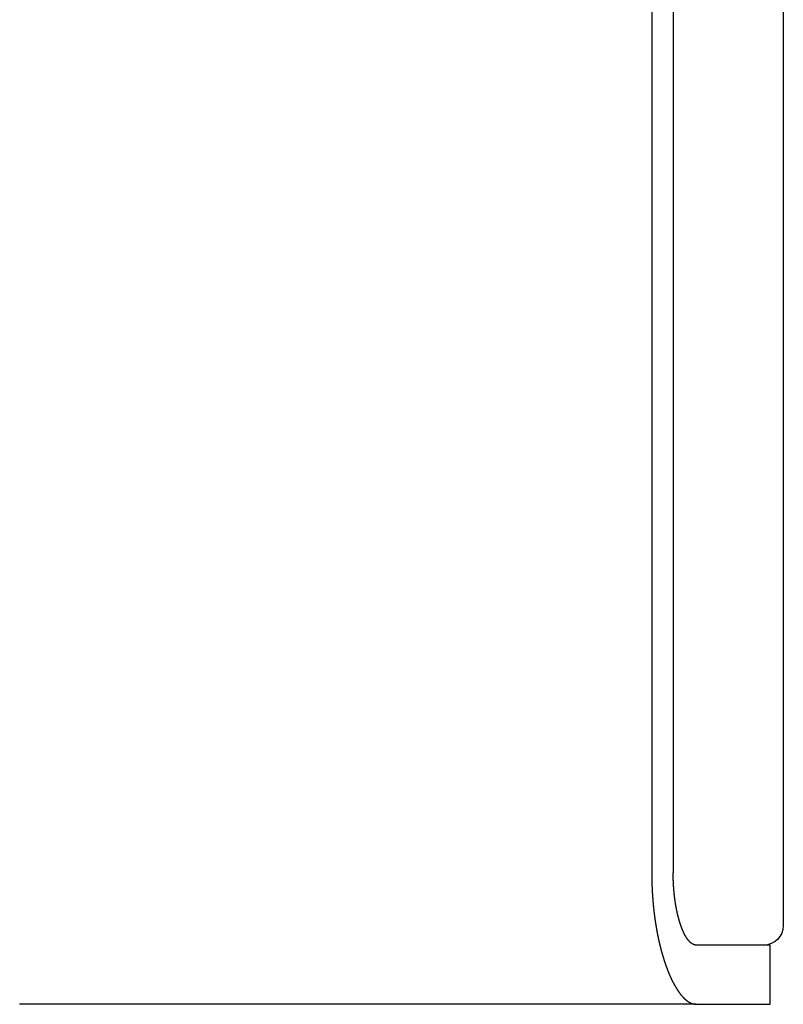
# Model space of a CAD drawing. Extents: x 744 to 2048, y 1140 to 2782.
# Tile 129 of 134: x 1882 to 1998, y 2249 to 2398. Entities that reach past the tile are written whole.
import ezdxf

# ---------------------------------------------------------------- set-up
doc = ezdxf.new("R2010")
doc.units = 0
doc.layers.add('KF_SONA_6_FRONT', color=7, linetype='CONTINUOUS')
doc.layers.add('KF_SONA_6_SIDE_1', color=7, linetype='CONTINUOUS')

# ---------------------------------------------------------------- blocks, each defined once
blk = doc.blocks.new('KF_SONA_6_SIDE_1')
at = {"layer": 'KF_SONA_6_SIDE_1'}
for p, q in [((202.59009, 143.84693), (202.59009, -184.50829)), ((182.59054, 135.84693), (182.59054, -190.15307)), ((185.85209, 135.84693), (185.85209, -190.15307)), ((202.59009, -183.44451), (202.59009, -198.15307)), ((200.59495, -201.15307), (189.36345, -201.15307)), ((200.59495, -210.15307), (200.59495, -201.15307)), ((189.36345, -210.15307), (165.49495, -210.15307)), ((189.36345, -210.15307), (200.59495, -210.15307))]:
    blk.add_line(p, q, dxfattribs=at)
for points in [[(182.591, -190.153, 0), (182.591, -190.179, 0), (182.591, -190.204, 0), (182.591, -190.23, 0), (182.591, -190.256, 0), (182.591, -190.282, 0), (182.591, -190.307, 0), (182.591, -190.333, 0), (182.591, -190.359, 0), (182.591, -190.385, 0), (182.591, -190.411, 0), (182.591, -190.436, 0), (182.591, -190.462, 0), (182.592, -190.488, 0), (182.592, -190.514, 0), (182.592, -190.54, 0), (182.592, -190.566, 0), (182.592, -190.592, 0), (182.593, -190.617, 0), (182.593, -190.643, 0), (182.593, -190.669, 0), (182.593, -190.695, 0), (182.594, -190.721, 0), (182.594, -190.747, 0), (182.594, -190.773, 0), (182.595, -190.799, 0), (182.595, -190.825, 0), (182.595, -190.851, 0), (182.596, -190.877, 0), (182.596, -190.903, 0), (182.596, -190.929, 0), (182.597, -190.955, 0), (182.597, -190.981, 0), (182.598, -191.007, 0), (182.598, -191.033, 0), (182.598, -191.059, 0), (182.599, -191.085, 0), (182.599, -191.111, 0), (182.6, -191.137, 0), (182.6, -191.163, 0), (182.601, -191.189, 0), (182.601, -191.215, 0), (182.602, -191.241, 0), (182.603, -191.267, 0), (182.603, -191.293, 0), (182.604, -191.319, 0), (182.604, -191.345, 0), (182.605, -191.372, 0), (182.605, -191.398, 0), (182.606, -191.424, 0), (182.607, -191.45, 0), (182.607, -191.476, 0), (182.608, -191.502, 0), (182.609, -191.528, 0), (182.609, -191.555, 0), (182.61, -191.581, 0), (182.611, -191.607, 0), (182.612, -191.633, 0), (182.612, -191.659, 0), (182.613, -191.685, 0), (182.614, -191.712, 0), (182.615, -191.738, 0), (182.616, -191.764, 0), (182.616, -191.79, 0), (182.617, -191.816, 0), (182.618, -191.843, 0), (182.619, -191.869, 0), (182.62, -191.895, 0), (182.621, -191.921, 0), (182.622, -191.948, 0), (182.622, -191.974, 0), (182.623, -192, 0), (182.624, -192.026, 0), (182.625, -192.053, 0), (182.626, -192.079, 0), (182.627, -192.105, 0), (182.628, -192.131, 0), (182.629, -192.158, 0), (182.63, -192.184, 0), (182.631, -192.21, 0), (182.632, -192.236, 0), (182.633, -192.263, 0), (182.634, -192.289, 0), (182.635, -192.315, 0), (182.637, -192.342, 0), (182.638, -192.368, 0), (182.639, -192.394, 0), (182.64, -192.42, 0), (182.641, -192.447, 0), (182.642, -192.473, 0), (182.643, -192.499, 0), (182.645, -192.526, 0), (182.646, -192.552, 0), (182.647, -192.578, 0), (182.648, -192.605, 0), (182.65, -192.631, 0), (182.651, -192.657, 0), (182.652, -192.684, 0), (182.653, -192.71, 0), (182.655, -192.736, 0), (182.656, -192.763, 0), (182.657, -192.789, 0), (182.659, -192.815, 0), (182.66, -192.842, 0), (182.661, -192.868, 0), (182.663, -192.894, 0), (182.664, -192.921, 0), (182.666, -192.947, 0), (182.667, -192.973, 0), (182.668, -193, 0), (182.67, -193.026, 0), (182.671, -193.052, 0), (182.673, -193.079, 0), (182.674, -193.105, 0), (182.676, -193.131, 0), (182.677, -193.158, 0), (182.679, -193.184, 0), (182.68, -193.21, 0), (182.682, -193.237, 0), (182.683, -193.263, 0), (182.685, -193.289, 0), (182.687, -193.316, 0), (182.688, -193.342, 0), (182.69, -193.368, 0), (182.692, -193.395, 0), (182.693, -193.421, 0), (182.695, -193.447, 0), (182.697, -193.474, 0), (182.698, -193.5, 0), (182.7, -193.526, 0), (182.702, -193.553, 0), (182.703, -193.579, 0), (182.705, -193.605, 0), (182.707, -193.632, 0), (182.709, -193.658, 0), (182.71, -193.684, 0), (182.712, -193.711, 0), (182.714, -193.737, 0), (182.716, -193.763, 0), (182.718, -193.79, 0), (182.72, -193.816, 0), (182.722, -193.842, 0), (182.723, -193.869, 0), (182.725, -193.895, 0), (182.727, -193.921, 0), (182.729, -193.948, 0), (182.731, -193.974, 0), (182.733, -194, 0), (182.735, -194.026, 0), (182.737, -194.053, 0), (182.739, -194.079, 0), (182.741, -194.105, 0), (182.743, -194.132, 0), (182.745, -194.158, 0), (182.747, -194.184, 0), (182.749, -194.21, 0), (182.751, -194.237, 0), (182.753, -194.263, 0), (182.755, -194.289, 0), (182.758, -194.315, 0), (182.76, -194.342, 0), (182.762, -194.368, 0), (182.764, -194.394, 0), (182.766, -194.42, 0), (182.768, -194.447, 0), (182.771, -194.473, 0), (182.773, -194.499, 0), (182.775, -194.525, 0), (182.777, -194.552, 0), (182.78, -194.578, 0), (182.782, -194.604, 0), (182.784, -194.63, 0), (182.786, -194.656, 0), (182.789, -194.683, 0), (182.791, -194.709, 0), (182.793, -194.735, 0), (182.796, -194.761, 0), (182.798, -194.787, 0), (182.8, -194.813, 0), (182.803, -194.84, 0), (182.805, -194.866, 0), (182.808, -194.892, 0), (182.81, -194.918, 0), (182.812, -194.944, 0), (182.815, -194.97, 0), (182.817, -194.996, 0), (182.82, -195.023, 0), (182.822, -195.049, 0), (182.825, -195.075, 0), (182.827, -195.101, 0), (182.83, -195.127, 0), (182.832, -195.153, 0)], [(186.261, -195.153, 0), (186.257, -195.129, 0), (186.253, -195.104, 0), (186.248, -195.08, 0), (186.244, -195.055, 0), (186.24, -195.031, 0), (186.236, -195.006, 0), (186.232, -194.981, 0), (186.228, -194.957, 0), (186.224, -194.932, 0), (186.22, -194.907, 0), (186.216, -194.883, 0), (186.212, -194.858, 0), (186.208, -194.833, 0), (186.204, -194.808, 0), (186.2, -194.783, 0), (186.196, -194.759, 0), (186.192, -194.734, 0), (186.189, -194.709, 0), (186.185, -194.684, 0), (186.181, -194.659, 0), (186.177, -194.634, 0), (186.173, -194.609, 0), (186.17, -194.583, 0), (186.166, -194.558, 0), (186.162, -194.533, 0), (186.158, -194.508, 0), (186.155, -194.483, 0), (186.151, -194.457, 0), (186.147, -194.432, 0), (186.144, -194.407, 0), (186.14, -194.381, 0), (186.137, -194.356, 0), (186.133, -194.331, 0), (186.13, -194.305, 0), (186.126, -194.28, 0), (186.123, -194.254, 0), (186.119, -194.229, 0), (186.116, -194.203, 0), (186.112, -194.178, 0), (186.109, -194.152, 0), (186.105, -194.126, 0), (186.102, -194.101, 0), (186.099, -194.075, 0), (186.095, -194.049, 0), (186.092, -194.024, 0), (186.089, -193.998, 0), (186.086, -193.972, 0), (186.082, -193.946, 0), (186.079, -193.92, 0), (186.076, -193.894, 0), (186.073, -193.869, 0), (186.07, -193.843, 0), (186.067, -193.817, 0), (186.064, -193.791, 0), (186.061, -193.765, 0), (186.057, -193.739, 0), (186.054, -193.713, 0), (186.051, -193.687, 0), (186.048, -193.661, 0), (186.046, -193.634, 0), (186.043, -193.608, 0), (186.04, -193.582, 0), (186.037, -193.556, 0), (186.034, -193.53, 0), (186.031, -193.504, 0), (186.028, -193.477, 0), (186.025, -193.451, 0), (186.023, -193.425, 0), (186.02, -193.399, 0), (186.017, -193.372, 0), (186.015, -193.346, 0), (186.012, -193.32, 0), (186.009, -193.293, 0), (186.007, -193.267, 0), (186.004, -193.241, 0), (186.001, -193.214, 0), (185.999, -193.188, 0), (185.996, -193.161, 0), (185.994, -193.135, 0), (185.991, -193.109, 0), (185.989, -193.082, 0), (185.986, -193.056, 0), (185.984, -193.029, 0), (185.981, -193.003, 0), (185.979, -192.976, 0), (185.977, -192.949, 0), (185.974, -192.923, 0), (185.972, -192.896, 0), (185.97, -192.87, 0), (185.967, -192.843, 0), (185.965, -192.817, 0), (185.963, -192.79, 0), (185.961, -192.763, 0), (185.958, -192.737, 0), (185.956, -192.71, 0), (185.954, -192.683, 0), (185.952, -192.657, 0), (185.95, -192.63, 0), (185.948, -192.603, 0), (185.946, -192.577, 0), (185.944, -192.55, 0), (185.942, -192.523, 0), (185.94, -192.497, 0), (185.938, -192.47, 0), (185.936, -192.443, 0), (185.934, -192.416, 0), (185.932, -192.39, 0), (185.93, -192.363, 0), (185.928, -192.336, 0), (185.926, -192.309, 0), (185.924, -192.283, 0), (185.923, -192.256, 0), (185.921, -192.229, 0), (185.919, -192.202, 0), (185.917, -192.176, 0), (185.916, -192.149, 0), (185.914, -192.122, 0), (185.912, -192.095, 0), (185.911, -192.068, 0), (185.909, -192.042, 0), (185.908, -192.015, 0), (185.906, -191.988, 0), (185.904, -191.961, 0), (185.903, -191.934, 0), (185.901, -191.908, 0), (185.9, -191.881, 0), (185.898, -191.854, 0), (185.897, -191.827, 0), (185.896, -191.8, 0), (185.894, -191.774, 0), (185.893, -191.747, 0), (185.892, -191.72, 0), (185.89, -191.693, 0), (185.889, -191.666, 0), (185.888, -191.64, 0), (185.886, -191.613, 0), (185.885, -191.586, 0), (185.884, -191.559, 0), (185.883, -191.532, 0), (185.882, -191.506, 0), (185.88, -191.479, 0), (185.879, -191.452, 0), (185.878, -191.425, 0), (185.877, -191.399, 0), (185.876, -191.372, 0), (185.875, -191.345, 0), (185.874, -191.318, 0), (185.873, -191.292, 0), (185.872, -191.265, 0), (185.871, -191.238, 0), (185.87, -191.212, 0), (185.869, -191.185, 0), (185.868, -191.158, 0), (185.868, -191.131, 0), (185.867, -191.105, 0), (185.866, -191.078, 0), (185.865, -191.051, 0), (185.864, -191.025, 0), (185.864, -190.998, 0), (185.863, -190.972, 0), (185.862, -190.945, 0), (185.862, -190.918, 0), (185.861, -190.892, 0), (185.86, -190.865, 0), (185.86, -190.839, 0), (185.859, -190.812, 0), (185.859, -190.786, 0), (185.858, -190.759, 0), (185.858, -190.732, 0), (185.857, -190.706, 0), (185.857, -190.679, 0), (185.856, -190.653, 0), (185.856, -190.627, 0), (185.855, -190.6, 0), (185.855, -190.574, 0), (185.855, -190.547, 0), (185.854, -190.521, 0), (185.854, -190.494, 0), (185.854, -190.468, 0), (185.853, -190.442, 0), (185.853, -190.415, 0), (185.853, -190.389, 0), (185.853, -190.363, 0), (185.853, -190.337, 0), (185.852, -190.31, 0), (185.852, -190.284, 0), (185.852, -190.258, 0), (185.852, -190.232, 0), (185.852, -190.205, 0), (185.852, -190.179, 0), (185.852, -190.153, 0)], [(182.832, -195.153, 0), (182.838, -195.205, 0), (182.843, -195.256, 0), (182.848, -195.308, 0), (182.853, -195.36, 0), (182.859, -195.411, 0), (182.864, -195.463, 0), (182.869, -195.514, 0), (182.875, -195.566, 0), (182.88, -195.617, 0), (182.886, -195.669, 0), (182.891, -195.72, 0), (182.897, -195.772, 0), (182.903, -195.823, 0), (182.909, -195.874, 0), (182.914, -195.926, 0), (182.92, -195.977, 0), (182.926, -196.028, 0), (182.932, -196.079, 0), (182.938, -196.13, 0), (182.944, -196.181, 0), (182.95, -196.232, 0), (182.957, -196.283, 0), (182.963, -196.334, 0), (182.969, -196.385, 0), (182.976, -196.436, 0), (182.982, -196.487, 0), (182.988, -196.538, 0), (182.995, -196.588, 0), (183.001, -196.639, 0), (183.008, -196.69, 0), (183.015, -196.74, 0), (183.021, -196.791, 0), (183.028, -196.841, 0), (183.035, -196.892, 0), (183.042, -196.942, 0), (183.048, -196.993, 0), (183.055, -197.043, 0), (183.062, -197.093, 0), (183.069, -197.143, 0), (183.076, -197.194, 0), (183.084, -197.244, 0), (183.091, -197.294, 0), (183.098, -197.344, 0), (183.105, -197.394, 0), (183.112, -197.444, 0), (183.12, -197.493, 0), (183.127, -197.543, 0), (183.135, -197.593, 0), (183.142, -197.642, 0), (183.15, -197.692, 0), (183.157, -197.742, 0), (183.165, -197.791, 0), (183.173, -197.84, 0), (183.18, -197.89, 0), (183.188, -197.939, 0), (183.196, -197.988, 0), (183.204, -198.037, 0), (183.212, -198.087, 0), (183.22, -198.136, 0), (183.228, -198.185, 0), (183.236, -198.233, 0), (183.244, -198.282, 0), (183.252, -198.331, 0), (183.26, -198.38, 0), (183.269, -198.428, 0), (183.277, -198.477, 0), (183.285, -198.526, 0), (183.294, -198.574, 0), (183.302, -198.622, 0), (183.311, -198.671, 0), (183.319, -198.719, 0), (183.328, -198.767, 0), (183.336, -198.815, 0), (183.345, -198.863, 0), (183.354, -198.911, 0), (183.362, -198.959, 0), (183.371, -199.007, 0), (183.38, -199.055, 0), (183.389, -199.102, 0), (183.398, -199.15, 0), (183.407, -199.197, 0), (183.416, -199.245, 0), (183.425, -199.292, 0), (183.434, -199.34, 0), (183.443, -199.387, 0), (183.452, -199.434, 0), (183.461, -199.481, 0), (183.471, -199.528, 0), (183.48, -199.575, 0), (183.489, -199.622, 0), (183.499, -199.668, 0), (183.508, -199.715, 0), (183.517, -199.762, 0), (183.527, -199.808, 0), (183.537, -199.855, 0), (183.546, -199.901, 0), (183.556, -199.947, 0), (183.565, -199.993, 0), (183.575, -200.04, 0), (183.585, -200.086, 0), (183.594, -200.131, 0), (183.604, -200.177, 0), (183.614, -200.223, 0), (183.624, -200.269, 0), (183.634, -200.314, 0), (183.644, -200.36, 0), (183.654, -200.405, 0), (183.664, -200.45, 0), (183.674, -200.496, 0), (183.684, -200.541, 0), (183.694, -200.586, 0), (183.704, -200.631, 0), (183.715, -200.676, 0), (183.725, -200.72, 0), (183.735, -200.765, 0), (183.745, -200.81, 0), (183.756, -200.854, 0), (183.766, -200.899, 0), (183.777, -200.943, 0), (183.787, -200.987, 0), (183.797, -201.031, 0), (183.808, -201.075, 0), (183.819, -201.119, 0), (183.829, -201.163, 0), (183.84, -201.207, 0), (183.85, -201.25, 0), (183.861, -201.294, 0), (183.872, -201.337, 0), (183.883, -201.38, 0), (183.893, -201.424, 0), (183.904, -201.467, 0), (183.915, -201.51, 0), (183.926, -201.553, 0), (183.937, -201.595, 0), (183.948, -201.638, 0), (183.959, -201.681, 0), (183.97, -201.723, 0), (183.981, -201.766, 0), (183.992, -201.808, 0), (184.003, -201.85, 0), (184.014, -201.892, 0), (184.025, -201.934, 0), (184.036, -201.976, 0), (184.048, -202.018, 0), (184.059, -202.059, 0), (184.07, -202.101, 0), (184.081, -202.142, 0), (184.093, -202.184, 0), (184.104, -202.225, 0), (184.115, -202.266, 0), (184.127, -202.307, 0), (184.138, -202.348, 0), (184.15, -202.389, 0), (184.161, -202.429, 0), (184.173, -202.47, 0), (184.184, -202.511, 0), (184.196, -202.551, 0), (184.207, -202.591, 0), (184.219, -202.631, 0), (184.231, -202.671, 0), (184.242, -202.711, 0), (184.254, -202.751, 0), (184.266, -202.791, 0), (184.277, -202.83, 0), (184.289, -202.87, 0), (184.301, -202.909, 0), (184.313, -202.948, 0), (184.324, -202.987, 0), (184.336, -203.026, 0), (184.348, -203.065, 0), (184.36, -203.104, 0), (184.372, -203.143, 0), (184.384, -203.181, 0), (184.396, -203.22, 0), (184.408, -203.258, 0), (184.42, -203.296, 0), (184.432, -203.334, 0), (184.444, -203.372, 0), (184.456, -203.41, 0), (184.468, -203.448, 0), (184.48, -203.486, 0), (184.492, -203.523, 0), (184.504, -203.56, 0), (184.516, -203.598, 0), (184.528, -203.635, 0), (184.54, -203.672, 0), (184.553, -203.709, 0), (184.565, -203.745, 0), (184.577, -203.782, 0), (184.589, -203.819, 0), (184.601, -203.855, 0), (184.614, -203.891, 0), (184.626, -203.928, 0), (184.638, -203.964, 0), (184.65, -203.999, 0), (184.663, -204.035, 0), (184.675, -204.071, 0), (184.687, -204.106, 0), (184.7, -204.142, 0), (184.712, -204.177, 0), (184.725, -204.212, 0), (184.737, -204.248, 0), (184.749, -204.283, 0), (184.762, -204.318, 0), (184.774, -204.353, 0), (184.787, -204.388, 0), (184.8, -204.423, 0), (184.812, -204.457, 0), (184.825, -204.492, 0), (184.838, -204.527, 0), (184.85, -204.561, 0), (184.863, -204.596, 0), (184.876, -204.63, 0), (184.889, -204.665, 0), (184.902, -204.699, 0), (184.915, -204.733, 0), (184.928, -204.768, 0), (184.941, -204.802, 0), (184.954, -204.836, 0), (184.967, -204.87, 0), (184.98, -204.904, 0), (184.993, -204.938, 0), (185.006, -204.971, 0), (185.019, -205.005, 0), (185.032, -205.039, 0), (185.046, -205.072, 0), (185.059, -205.106, 0), (185.072, -205.139, 0), (185.085, -205.172, 0), (185.099, -205.206, 0), (185.112, -205.239, 0), (185.126, -205.272, 0), (185.139, -205.305, 0), (185.153, -205.338, 0), (185.166, -205.371, 0), (185.18, -205.403, 0), (185.193, -205.436, 0), (185.207, -205.469, 0), (185.22, -205.501, 0), (185.234, -205.534, 0), (185.248, -205.566, 0), (185.261, -205.598, 0), (185.275, -205.631, 0), (185.289, -205.663, 0), (185.303, -205.695, 0), (185.316, -205.727, 0), (185.33, -205.759, 0), (185.344, -205.79, 0), (185.358, -205.822, 0), (185.372, -205.854, 0), (185.386, -205.885, 0), (185.4, -205.917, 0), (185.414, -205.948, 0), (185.428, -205.979, 0), (185.442, -206.01, 0), (185.456, -206.041, 0), (185.47, -206.072, 0), (185.484, -206.103, 0), (185.499, -206.134, 0), (185.513, -206.165, 0), (185.527, -206.195, 0), (185.541, -206.226, 0), (185.555, -206.256, 0), (185.57, -206.287, 0), (185.584, -206.317, 0), (185.598, -206.347, 0), (185.613, -206.377, 0), (185.627, -206.407, 0), (185.641, -206.437, 0), (185.656, -206.466, 0), (185.67, -206.496, 0), (185.685, -206.526, 0), (185.699, -206.555, 0), (185.714, -206.584, 0), (185.728, -206.614, 0), (185.743, -206.643, 0), (185.758, -206.672, 0), (185.772, -206.701, 0), (185.787, -206.73, 0), (185.801, -206.758, 0), (185.816, -206.787, 0), (185.831, -206.815, 0), (185.846, -206.844, 0), (185.86, -206.872, 0), (185.875, -206.9, 0), (185.89, -206.928, 0), (185.905, -206.956, 0), (185.92, -206.984, 0), (185.934, -207.012, 0), (185.949, -207.04, 0), (185.964, -207.067, 0), (185.979, -207.095, 0), (185.994, -207.122, 0), (186.009, -207.15, 0), (186.024, -207.177, 0), (186.039, -207.204, 0), (186.054, -207.231, 0), (186.069, -207.258, 0), (186.084, -207.284, 0), (186.099, -207.311, 0), (186.114, -207.337, 0), (186.129, -207.364, 0), (186.144, -207.39, 0), (186.159, -207.416, 0), (186.174, -207.442, 0), (186.19, -207.468, 0), (186.205, -207.494, 0), (186.22, -207.52, 0), (186.235, -207.545, 0), (186.25, -207.571, 0), (186.266, -207.596, 0), (186.281, -207.622, 0), (186.296, -207.647, 0), (186.311, -207.672, 0), (186.327, -207.697, 0), (186.342, -207.721, 0), (186.357, -207.746, 0), (186.373, -207.771, 0), (186.388, -207.795, 0), (186.403, -207.82, 0), (186.419, -207.844, 0), (186.434, -207.868, 0), (186.45, -207.892, 0), (186.465, -207.916, 0), (186.48, -207.94, 0), (186.496, -207.963, 0), (186.511, -207.987, 0), (186.527, -208.01, 0), (186.542, -208.034, 0), (186.558, -208.057, 0), (186.573, -208.08, 0), (186.589, -208.103, 0), (186.604, -208.126, 0), (186.62, -208.148, 0), (186.635, -208.171, 0), (186.651, -208.193, 0), (186.667, -208.216, 0), (186.682, -208.238, 0), (186.698, -208.26, 0), (186.713, -208.282, 0), (186.729, -208.304, 0), (186.745, -208.326, 0), (186.76, -208.347, 0), (186.776, -208.369, 0), (186.791, -208.39, 0), (186.807, -208.412, 0), (186.823, -208.433, 0), (186.838, -208.454, 0), (186.854, -208.475, 0), (186.87, -208.495, 0), (186.885, -208.516, 0), (186.901, -208.536, 0), (186.917, -208.557, 0), (186.933, -208.577, 0), (186.948, -208.597, 0), (186.964, -208.617, 0), (186.98, -208.637, 0), (186.996, -208.657, 0), (187.011, -208.676, 0), (187.027, -208.696, 0), (187.043, -208.715, 0), (187.059, -208.735, 0), (187.074, -208.754, 0), (187.09, -208.773, 0), (187.106, -208.792, 0), (187.122, -208.81, 0), (187.137, -208.829, 0), (187.153, -208.847, 0), (187.169, -208.866, 0), (187.185, -208.884, 0), (187.201, -208.902, 0), (187.217, -208.92, 0), (187.232, -208.938, 0), (187.248, -208.956, 0), (187.264, -208.973, 0), (187.28, -208.991, 0), (187.296, -209.008, 0), (187.311, -209.025, 0), (187.327, -209.042, 0), (187.343, -209.059, 0), (187.359, -209.076, 0), (187.375, -209.093, 0), (187.391, -209.109, 0), (187.407, -209.126, 0), (187.422, -209.142, 0), (187.438, -209.158, 0), (187.454, -209.174, 0), (187.47, -209.19, 0), (187.486, -209.206, 0), (187.502, -209.222, 0), (187.517, -209.237, 0), (187.533, -209.253, 0), (187.549, -209.268, 0), (187.565, -209.283, 0), (187.581, -209.298, 0), (187.597, -209.313, 0), (187.613, -209.328, 0), (187.628, -209.342, 0), (187.644, -209.357, 0), (187.66, -209.371, 0), (187.676, -209.385, 0), (187.692, -209.399, 0), (187.708, -209.413, 0), (187.723, -209.427, 0), (187.739, -209.441, 0), (187.755, -209.455, 0), (187.771, -209.468, 0), (187.787, -209.481, 0), (187.803, -209.495, 0), (187.818, -209.508, 0), (187.834, -209.521, 0), (187.85, -209.533, 0), (187.866, -209.546, 0), (187.882, -209.559, 0), (187.897, -209.571, 0), (187.913, -209.583, 0), (187.929, -209.595, 0), (187.945, -209.607, 0), (187.961, -209.619, 0), (187.976, -209.631, 0), (187.992, -209.643, 0), (188.008, -209.654, 0), (188.024, -209.665, 0), (188.039, -209.677, 0), (188.055, -209.688, 0), (188.071, -209.699, 0), (188.087, -209.709, 0), (188.102, -209.72, 0), (188.118, -209.731, 0), (188.134, -209.741, 0), (188.149, -209.751, 0), (188.165, -209.761, 0), (188.181, -209.771, 0), (188.196, -209.781, 0), (188.212, -209.791, 0), (188.228, -209.801, 0), (188.243, -209.81, 0), (188.259, -209.82, 0), (188.275, -209.829, 0), (188.29, -209.838, 0), (188.306, -209.847, 0), (188.321, -209.856, 0), (188.337, -209.864, 0), (188.353, -209.873, 0), (188.368, -209.881, 0), (188.384, -209.89, 0), (188.399, -209.898, 0), (188.415, -209.906, 0), (188.43, -209.914, 0), (188.446, -209.921, 0), (188.461, -209.929, 0), (188.477, -209.937, 0), (188.492, -209.944, 0), (188.508, -209.951, 0), (188.523, -209.958, 0), (188.539, -209.965, 0), (188.554, -209.972, 0), (188.569, -209.979, 0), (188.585, -209.985, 0), (188.6, -209.992, 0), (188.616, -209.998, 0), (188.631, -210.004, 0), (188.646, -210.01, 0), (188.662, -210.016, 0), (188.677, -210.022, 0), (188.692, -210.028, 0), (188.708, -210.033, 0), (188.723, -210.039, 0), (188.738, -210.044, 0), (188.753, -210.049, 0), (188.769, -210.054, 0), (188.784, -210.059, 0), (188.799, -210.064, 0), (188.814, -210.069, 0), (188.829, -210.073, 0), (188.845, -210.078, 0), (188.86, -210.082, 0), (188.875, -210.086, 0), (188.89, -210.09, 0), (188.905, -210.094, 0), (188.92, -210.098, 0), (188.935, -210.101, 0), (188.95, -210.105, 0), (188.965, -210.108, 0), (188.98, -210.112, 0), (188.995, -210.115, 0), (189.01, -210.118, 0), (189.025, -210.121, 0), (189.04, -210.123, 0), (189.055, -210.126, 0), (189.07, -210.129, 0), (189.085, -210.131, 0), (189.1, -210.133, 0), (189.114, -210.135, 0), (189.129, -210.137, 0), (189.144, -210.139, 0), (189.159, -210.141, 0), (189.174, -210.143, 0), (189.188, -210.144, 0), (189.203, -210.146, 0), (189.218, -210.147, 0), (189.232, -210.148, 0), (189.247, -210.149, 0), (189.262, -210.15, 0), (189.276, -210.151, 0), (189.291, -210.152, 0), (189.305, -210.152, 0), (189.32, -210.153, 0), (189.334, -210.153, 0), (189.349, -210.153, 0), (189.363, -210.153, 0)], [(189.363, -201.153, 0), (189.35, -201.153, 0), (189.337, -201.153, 0), (189.323, -201.152, 0), (189.31, -201.152, 0), (189.296, -201.151, 0), (189.283, -201.15, 0), (189.269, -201.148, 0), (189.256, -201.147, 0), (189.242, -201.145, 0), (189.229, -201.143, 0), (189.215, -201.141, 0), (189.201, -201.139, 0), (189.188, -201.137, 0), (189.174, -201.134, 0), (189.16, -201.131, 0), (189.147, -201.128, 0), (189.133, -201.125, 0), (189.119, -201.121, 0), (189.105, -201.118, 0), (189.091, -201.114, 0), (189.078, -201.11, 0), (189.064, -201.106, 0), (189.05, -201.101, 0), (189.036, -201.097, 0), (189.022, -201.092, 0), (189.008, -201.087, 0), (188.994, -201.081, 0), (188.98, -201.076, 0), (188.966, -201.07, 0), (188.952, -201.065, 0), (188.938, -201.059, 0), (188.924, -201.052, 0), (188.91, -201.046, 0), (188.896, -201.039, 0), (188.882, -201.033, 0), (188.868, -201.026, 0), (188.854, -201.018, 0), (188.84, -201.011, 0), (188.826, -201.003, 0), (188.812, -200.996, 0), (188.798, -200.988, 0), (188.784, -200.979, 0), (188.77, -200.971, 0), (188.755, -200.962, 0), (188.741, -200.954, 0), (188.727, -200.945, 0), (188.713, -200.935, 0), (188.699, -200.926, 0), (188.685, -200.916, 0), (188.671, -200.907, 0), (188.656, -200.897, 0), (188.642, -200.886, 0), (188.628, -200.876, 0), (188.614, -200.865, 0), (188.6, -200.855, 0), (188.586, -200.844, 0), (188.571, -200.832, 0), (188.557, -200.821, 0), (188.543, -200.809, 0), (188.529, -200.798, 0), (188.515, -200.785, 0), (188.5, -200.773, 0), (188.486, -200.761, 0), (188.472, -200.748, 0), (188.458, -200.735, 0), (188.444, -200.722, 0), (188.43, -200.709, 0), (188.415, -200.696, 0), (188.401, -200.682, 0), (188.387, -200.668, 0), (188.373, -200.654, 0), (188.359, -200.64, 0), (188.345, -200.626, 0), (188.331, -200.611, 0), (188.316, -200.596, 0), (188.302, -200.581, 0), (188.288, -200.566, 0), (188.274, -200.55, 0), (188.26, -200.535, 0), (188.246, -200.519, 0), (188.232, -200.503, 0), (188.218, -200.487, 0), (188.204, -200.47, 0), (188.19, -200.453, 0), (188.176, -200.437, 0), (188.162, -200.419, 0), (188.148, -200.402, 0), (188.134, -200.385, 0), (188.12, -200.367, 0), (188.106, -200.349, 0), (188.092, -200.331, 0), (188.078, -200.313, 0), (188.064, -200.294, 0), (188.05, -200.276, 0), (188.036, -200.257, 0), (188.022, -200.237, 0), (188.009, -200.218, 0), (187.995, -200.199, 0), (187.981, -200.179, 0), (187.967, -200.159, 0), (187.953, -200.139, 0), (187.94, -200.119, 0), (187.926, -200.098, 0), (187.912, -200.077, 0), (187.899, -200.057, 0), (187.885, -200.035, 0), (187.871, -200.014, 0), (187.858, -199.993, 0), (187.844, -199.971, 0), (187.831, -199.949, 0), (187.817, -199.927, 0), (187.803, -199.905, 0), (187.79, -199.883, 0), (187.777, -199.86, 0), (187.763, -199.837, 0), (187.75, -199.814, 0), (187.736, -199.791, 0), (187.723, -199.768, 0), (187.71, -199.745, 0), (187.696, -199.721, 0), (187.683, -199.697, 0), (187.67, -199.673, 0), (187.657, -199.649, 0), (187.643, -199.625, 0), (187.63, -199.6, 0), (187.617, -199.576, 0), (187.604, -199.551, 0), (187.591, -199.526, 0), (187.578, -199.501, 0), (187.565, -199.475, 0), (187.552, -199.45, 0), (187.539, -199.424, 0), (187.526, -199.398, 0), (187.513, -199.372, 0), (187.5, -199.346, 0), (187.488, -199.32, 0), (187.475, -199.294, 0), (187.462, -199.267, 0), (187.449, -199.24, 0), (187.437, -199.213, 0), (187.424, -199.186, 0), (187.412, -199.159, 0), (187.399, -199.132, 0), (187.386, -199.104, 0), (187.374, -199.077, 0), (187.362, -199.049, 0), (187.349, -199.021, 0), (187.337, -198.993, 0), (187.325, -198.965, 0), (187.312, -198.936, 0), (187.3, -198.908, 0), (187.288, -198.879, 0), (187.276, -198.85, 0), (187.264, -198.821, 0), (187.252, -198.792, 0), (187.239, -198.763, 0), (187.228, -198.734, 0), (187.216, -198.704, 0), (187.204, -198.675, 0), (187.192, -198.645, 0), (187.18, -198.615, 0), (187.168, -198.585, 0), (187.157, -198.555, 0), (187.145, -198.525, 0), (187.133, -198.494, 0), (187.122, -198.464, 0), (187.11, -198.433, 0), (187.099, -198.403, 0), (187.087, -198.372, 0), (187.076, -198.341, 0), (187.065, -198.31, 0), (187.053, -198.278, 0), (187.042, -198.247, 0), (187.031, -198.216, 0), (187.02, -198.184, 0), (187.009, -198.152, 0), (186.998, -198.121, 0), (186.987, -198.089, 0), (186.976, -198.057, 0), (186.965, -198.025, 0), (186.954, -197.992, 0), (186.943, -197.96, 0), (186.933, -197.928, 0), (186.922, -197.895, 0), (186.911, -197.862, 0), (186.901, -197.83, 0), (186.89, -197.797, 0), (186.88, -197.764, 0), (186.869, -197.73, 0), (186.859, -197.697, 0), (186.848, -197.663, 0), (186.838, -197.629, 0), (186.828, -197.595, 0), (186.817, -197.56, 0), (186.807, -197.526, 0), (186.797, -197.491, 0), (186.786, -197.456, 0), (186.776, -197.421, 0), (186.766, -197.386, 0), (186.756, -197.351, 0), (186.746, -197.315, 0), (186.736, -197.279, 0), (186.726, -197.243, 0), (186.716, -197.207, 0), (186.706, -197.171, 0), (186.696, -197.134, 0), (186.686, -197.097, 0), (186.676, -197.061, 0), (186.666, -197.023, 0), (186.656, -196.986, 0), (186.646, -196.949, 0), (186.637, -196.911, 0), (186.627, -196.874, 0), (186.617, -196.836, 0), (186.608, -196.798, 0), (186.598, -196.759, 0), (186.589, -196.721, 0), (186.579, -196.682, 0), (186.57, -196.644, 0), (186.56, -196.605, 0), (186.551, -196.566, 0), (186.541, -196.527, 0), (186.532, -196.487, 0), (186.523, -196.448, 0), (186.514, -196.408, 0), (186.505, -196.368, 0), (186.495, -196.328, 0), (186.486, -196.288, 0), (186.477, -196.248, 0), (186.468, -196.208, 0), (186.459, -196.167, 0), (186.451, -196.126, 0), (186.442, -196.086, 0), (186.433, -196.045, 0), (186.424, -196.003, 0), (186.416, -195.962, 0), (186.407, -195.921, 0), (186.398, -195.879, 0), (186.39, -195.838, 0), (186.381, -195.796, 0), (186.373, -195.754, 0), (186.365, -195.712, 0), (186.356, -195.67, 0), (186.348, -195.627, 0), (186.34, -195.585, 0), (186.332, -195.542, 0), (186.324, -195.499, 0), (186.315, -195.456, 0), (186.308, -195.414, 0), (186.3, -195.37, 0), (186.292, -195.327, 0), (186.284, -195.284, 0), (186.276, -195.24, 0), (186.269, -195.197, 0), (186.261, -195.153, 0)], [(165.495, -210.153, 0), (164.736, -210.153, 0), (163.977, -210.153, 0), (163.219, -210.153, 0), (162.46, -210.153, 0), (161.701, -210.153, 0), (160.943, -210.153, 0), (160.184, -210.153, 0), (159.426, -210.153, 0), (158.667, -210.153, 0), (157.909, -210.153, 0), (157.151, -210.153, 0), (156.393, -210.153, 0), (155.635, -210.153, 0), (154.878, -210.153, 0), (154.121, -210.153, 0), (153.363, -210.153, 0), (152.607, -210.153, 0), (151.85, -210.153, 0), (151.094, -210.153, 0), (150.337, -210.153, 0), (149.582, -210.153, 0), (148.826, -210.153, 0), (148.071, -210.153, 0), (147.316, -210.153, 0), (146.561, -210.153, 0), (145.807, -210.153, 0), (145.053, -210.153, 0), (144.3, -210.153, 0), (143.547, -210.153, 0), (142.794, -210.153, 0), (142.042, -210.153, 0), (141.29, -210.153, 0), (140.539, -210.153, 0), (139.788, -210.153, 0), (139.038, -210.153, 0), (138.288, -210.153, 0), (137.539, -210.153, 0), (136.79, -210.153, 0), (136.042, -210.153, 0), (135.294, -210.153, 0), (134.547, -210.153, 0), (133.8, -210.153, 0), (133.055, -210.153, 0), (132.309, -210.153, 0), (131.565, -210.153, 0), (130.821, -210.153, 0), (130.077, -210.153, 0), (129.334, -210.153, 0), (128.592, -210.153, 0), (127.851, -210.153, 0), (127.111, -210.153, 0), (126.371, -210.153, 0), (125.632, -210.153, 0), (124.893, -210.153, 0), (124.156, -210.153, 0), (123.419, -210.153, 0), (122.683, -210.153, 0), (121.948, -210.153, 0), (121.213, -210.153, 0), (120.48, -210.153, 0), (119.747, -210.153, 0), (119.015, -210.153, 0), (118.284, -210.153, 0), (117.554, -210.153, 0), (116.825, -210.153, 0), (116.097, -210.153, 0), (115.37, -210.153, 0), (114.644, -210.153, 0), (113.918, -210.153, 0), (113.194, -210.153, 0), (112.471, -210.153, 0), (111.748, -210.153, 0), (111.027, -210.153, 0), (110.307, -210.153, 0), (109.587, -210.153, 0), (108.869, -210.153, 0), (108.152, -210.153, 0), (107.436, -210.153, 0), (106.721, -210.153, 0), (106.007, -210.153, 0), (105.295, -210.153, 0), (104.583, -210.153, 0), (103.873, -210.153, 0), (103.163, -210.153, 0), (102.455, -210.153, 0), (101.749, -210.153, 0), (101.043, -210.153, 0), (100.338, -210.153, 0), (99.6353, -210.153, 0), (98.9333, -210.153, 0), (98.2326, -210.153, 0), (97.5332, -210.153, 0), (96.8351, -210.153, 0), (96.1383, -210.153, 0), (95.4428, -210.153, 0), (94.7486, -210.153, 0), (94.0558, -210.153, 0), (93.3643, -210.153, 0), (92.6742, -210.153, 0), (91.9855, -210.153, 0), (91.2982, -210.153, 0), (90.6123, -210.153, 0), (89.9278, -210.153, 0), (89.2448, -210.153, 0), (88.5632, -210.153, 0), (87.8831, -210.153, 0), (87.2044, -210.153, 0), (86.5273, -210.153, 0)]]:
    blk.add_polyline3d(points, dxfattribs=at)
at = {"layer": 'KF_SONA_6_SIDE_1', "extrusion": (0, 0, -1)}
blk.add_arc((-199.59009, -198.15307), 3, 180, 270, dxfattribs=at)

msp = doc.modelspace()

# ---------------------------------------------------------------- block references
at = {"layer": 'KF_SONA_6_FRONT'}
msp.add_blockref('KF_SONA_6_SIDE_1', (1795.05, 2458.72), dxfattribs=at)

doc.saveas('drawing.dxf')
